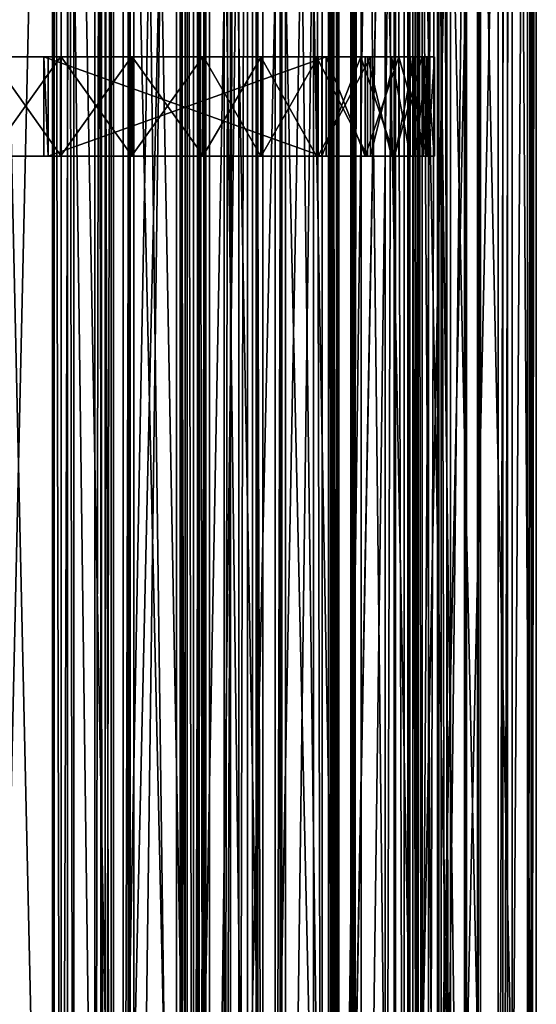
# Model space of a CAD drawing. Extents: x -1687 to 817, y -668 to 832.
# Tile 39 of 182: x -1200 to -992, y -271 to 126. Entities that reach past the tile are written whole.
import ezdxf

# ---------------------------------------------------------------- set-up
doc = ezdxf.new("R2010")
doc.units = 0
doc.header["$LTSCALE"] = 25.4
doc.layers.get('0').update_dxf_attribs({"color": 13, "linetype": 'CONTINUOUS'})
doc.layers.add('STEEL', color=54, linetype='CONTINUOUS')
doc.layers.add('WOOD', color=253, linetype='CONTINUOUS')

# ---------------------------------------------------------------- blocks, each defined once
blk = doc.blocks.new('L006_07-00_001_DOMY_LNA_OB')
at = {"color": 0}
for p, q in [((1500, 40, -37), (0, 40, -37)), ((0, 40, -3), (1500, 40, -3)), ((1500, 40, -37), (0, 40, -37)), ((0, 40, -3), (1500, 40, -3)), ((1500, 37), (0, 37)), ((0, 37, -40), (1500, 37, -40)), ((0, 37, -40), (1500, 37, -40)), ((1500, 37), (0, 37)), ((0, 3), (1500, 3)), ((1500, 3, -40), (0, 3, -40)), ((1500, 3, -40), (0, 3, -40)), ((0, 3), (1500, 3)), ((0, 0, -37), (1500, 0, -37)), ((1500, 0, -3), (0, 0, -3)), ((0, 0, -37), (1500, 0, -37)), ((1500, 0, -3), (0, 0, -3))]:
    blk.add_line(p, q, dxfattribs=at)
at = {"color": 7}
mesh = blk.add_polyface(dxfattribs=at)
corners = [(0, 40, -3), (1500, 40, -37), (0, 40, -37), (1500, 40, -3)]
mesh.append_faces([[corners[k] for k in face] for face in [(0, 1, 2), (1, 0, 3)]], dxfattribs={"vtx0": -1, "color": 7})
mesh = blk.add_polyface(dxfattribs=at)
corners = [(1500, 40, -37), (0, 37, -40), (0, 40, -37), (1500, 37, -40)]
mesh.append_faces([[corners[k] for k in face] for face in [(0, 1, 2), (1, 0, 3)]], dxfattribs={"vtx0": -1, "color": 7})
mesh = blk.add_polyface(dxfattribs=at)
corners = [(0, 37), (1500, 40, -3), (0, 40, -3), (1500, 37)]
mesh.append_faces([[corners[k] for k in face] for face in [(0, 1, 2), (1, 0, 3)]], dxfattribs={"vtx0": -1, "color": 7})
mesh = blk.add_polyface(dxfattribs=at)
corners = [(1500, 3), (0, 37), (0, 3), (1500, 37)]
mesh.append_faces([[corners[k] for k in face] for face in [(0, 1, 2), (1, 0, 3)]], dxfattribs={"vtx0": -1, "color": 7})
mesh = blk.add_polyface(dxfattribs=at)
corners = [(1500, 37, -40), (0, 3, -40), (0, 37, -40), (1500, 3, -40)]
mesh.append_faces([[corners[k] for k in face] for face in [(0, 1, 2), (1, 0, 3)]], dxfattribs={"vtx0": -1, "color": 7})
mesh = blk.add_polyface(dxfattribs=at)
corners = [(1500, 0, -37), (0, 3, -40), (1500, 3, -40), (0, 0, -37)]
mesh.append_faces([[corners[k] for k in face] for face in [(0, 1, 2), (1, 0, 3)]], dxfattribs={"vtx0": -1, "color": 7})
mesh = blk.add_polyface(dxfattribs=at)
corners = [(1500, 0, -3), (0, 3), (0, 0, -3), (1500, 3)]
mesh.append_faces([[corners[k] for k in face] for face in [(0, 1, 2), (1, 0, 3)]], dxfattribs={"vtx0": -1, "color": 7})
mesh = blk.add_polyface(dxfattribs=at)
corners = [(1500, 0, -3), (0, 0, -37), (1500, 0, -37), (0, 0, -3)]
mesh.append_faces([[corners[k] for k in face] for face in [(0, 1, 2), (1, 0, 3)]], dxfattribs={"vtx0": -1, "color": 7})
blk = doc.blocks.new('L006_07-00_002_DOMY_LNA_OB')
at = {"color": 0}
for p, q in [((85.5, 385.77, 45), (108.39, 391.31, 5)), ((108.39, 391.31, 5), (85.5, 385.77, 5)), ((85.5, 385.77, 45), (108.39, 391.31, 5)), ((85.5, 385.77, 45), (108.39, 391.31, 45)), ((85.5, 385.77, 45), (108.39, 391.31, 45)), ((108.39, 391.31, 5), (85.5, 385.77, 5)), ((108.64, 389.32, 45), (86.19, 383.89, 5)), ((86.19, 383.89, 5), (108.64, 389.32, 5)), ((108.64, 389.32, 45), (86.19, 383.89, 5)), ((108.64, 389.32, 45), (86.19, 383.89, 45)), ((108.64, 389.32, 45), (86.19, 383.89, 45)), ((86.19, 383.89, 5), (108.64, 389.32, 5)), ((108.39, 391.31, 45), (131.94, 391.53, 5)), ((131.94, 391.53, 5), (108.39, 391.31, 5)), ((108.39, 391.31, 45), (131.94, 391.53, 5)), ((108.39, 391.31, 45), (131.94, 391.53, 45)), ((108.39, 391.31, 45), (131.94, 391.53, 45)), ((131.94, 391.53, 5), (108.39, 391.31, 5)), ((108.39, 391.31, 45), (108.39, 391.31, 5)), ((108.39, 391.31, 45), (108.39, 391.31, 5)), ((131.73, 389.54, 45), (108.64, 389.32, 5)), ((108.64, 389.32, 5), (131.73, 389.54, 5)), ((131.73, 389.54, 45), (108.64, 389.32, 5)), ((131.73, 389.54, 45), (108.64, 389.32, 45)), ((131.73, 389.54, 45), (108.64, 389.32, 45)), ((108.64, 389.32, 5), (131.73, 389.54, 5)), ((108.64, 389.32, 45), (108.64, 389.32, 5)), ((108.64, 389.32, 45), (108.64, 389.32, 5)), ((131.73, 389.54, 45), (131.94, 391.53, 45)), ((131.94, 391.53, 5), (131.73, 389.54, 5)), ((131.73, 389.54, 45), (131.94, 391.53, 45)), ((131.94, 391.53, 5), (131.73, 389.54, 5)), ((131.73, 389.54, 5), (131.73, 389.54, 45)), ((160.43, 386.2, 45), (131.73, 389.54, 5)), ((131.73, 389.54, 5), (160.43, 386.2, 5)), ((160.43, 386.2, 45), (131.73, 389.54, 5)), ((160.43, 386.2, 45), (131.73, 389.54, 45)), ((131.73, 389.54, 5), (131.73, 389.54, 45)), ((160.43, 386.2, 45), (131.73, 389.54, 45)), ((131.73, 389.54, 5), (160.43, 386.2, 5)), ((131.94, 391.53, 5), (131.94, 391.53, 45)), ((131.94, 391.53, 45), (160.68, 388.18, 5)), ((160.68, 388.18, 5), (131.94, 391.53, 5)), ((131.94, 391.53, 45), (160.68, 388.18, 5)), ((131.94, 391.53, 45), (160.68, 388.18, 45)), ((131.94, 391.53, 5), (131.94, 391.53, 45)), ((131.94, 391.53, 45), (160.68, 388.18, 45)), ((160.68, 388.18, 5), (131.94, 391.53, 5)), ((64.45, 375.2, 45), (85.5, 385.77, 5)), ((85.5, 385.77, 5), (64.45, 375.2, 5)), ((64.45, 375.2, 45), (85.5, 385.77, 5)), ((64.45, 375.2, 45), (85.5, 385.77, 45)), ((64.45, 375.2, 45), (85.5, 385.77, 45)), ((85.5, 385.77, 5), (64.45, 375.2, 5)), ((85.5, 385.77, 45), (85.5, 385.77, 5)), ((85.5, 385.77, 45), (85.5, 385.77, 5)), ((189.04, 382.21, 45), (160.43, 386.2, 5)), ((160.43, 386.2, 5), (189.04, 382.21, 5)), ((189.04, 382.21, 45), (160.43, 386.2, 5)), ((189.04, 382.21, 45), (160.43, 386.2, 45)), ((160.43, 386.2, 45), (160.43, 386.2, 5)), ((160.43, 386.2, 45), (160.43, 386.2, 5)), ((189.04, 382.21, 45), (160.43, 386.2, 45)), ((160.43, 386.2, 5), (189.04, 382.21, 5)), ((160.68, 388.18, 45), (160.68, 388.18, 5)), ((160.68, 388.18, 45), (160.68, 388.18, 5)), ((160.68, 388.18, 45), (189.34, 384.19, 5)), ((189.34, 384.19, 5), (160.68, 388.18, 5)), ((160.68, 388.18, 45), (189.34, 384.19, 5)), ((160.68, 388.18, 45), (189.34, 384.19, 45)), ((160.68, 388.18, 45), (189.34, 384.19, 45)), ((189.34, 384.19, 5), (160.68, 388.18, 5)), ((86.19, 383.89, 45), (65.55, 373.53, 5)), ((65.55, 373.53, 5), (86.19, 383.89, 5)), ((86.19, 383.89, 45), (65.55, 373.53, 5)), ((86.19, 383.89, 45), (65.55, 373.53, 45)), ((86.19, 383.89, 45), (65.55, 373.53, 45)), ((65.55, 373.53, 5), (86.19, 383.89, 5)), ((86.19, 383.89, 45), (86.19, 383.89, 5)), ((86.19, 383.89, 45), (86.19, 383.89, 5)), ((217.56, 377.57, 45), (189.04, 382.21, 5)), ((189.04, 382.21, 5), (217.56, 377.57, 5)), ((217.56, 377.57, 45), (189.04, 382.21, 5)), ((217.56, 377.57, 45), (189.04, 382.21, 45)), ((189.04, 382.21, 45), (189.04, 382.21, 5)), ((189.04, 382.21, 45), (189.04, 382.21, 5)), ((217.56, 377.57, 45), (189.04, 382.21, 45)), ((189.04, 382.21, 5), (217.56, 377.57, 5)), ((189.34, 384.19, 45), (189.34, 384.19, 5)), ((189.34, 384.19, 45), (189.34, 384.19, 5)), ((189.34, 384.19, 45), (217.9, 379.54, 5)), ((217.9, 379.54, 5), (189.34, 384.19, 5)), ((189.34, 384.19, 45), (217.9, 379.54, 5)), ((189.34, 384.19, 45), (217.9, 379.54, 45)), ((189.34, 384.19, 45), (217.9, 379.54, 45)), ((217.9, 379.54, 5), (189.34, 384.19, 5)), ((64.45, 375.2, 5), (54.53, 366.99, 45)), ((54.53, 366.99, 45), (64.45, 375.2, 45)), ((64.45, 375.2, 5), (54.53, 366.99, 45)), ((64.45, 375.2, 5), (54.53, 366.99, 5)), ((54.53, 366.99, 45), (64.45, 375.2, 45)), ((64.45, 375.2, 5), (54.53, 366.99, 5)), ((65.55, 373.53, 45), (55.96, 365.6, 5)), ((55.96, 365.6, 5), (65.55, 373.53, 5)), ((65.55, 373.53, 45), (55.96, 365.6, 5)), ((65.55, 373.53, 45), (55.96, 365.6, 45)), ((65.55, 373.53, 45), (55.96, 365.6, 45)), ((55.96, 365.6, 5), (65.55, 373.53, 5)), ((64.45, 375.2, 45), (64.45, 375.2, 5)), ((64.45, 375.2, 45), (64.45, 375.2, 5)), ((65.55, 373.53, 45), (64.45, 375.2, 45)), ((64.45, 375.2, 5), (65.55, 373.53, 5)), ((65.55, 373.53, 45), (64.45, 375.2, 45)), ((64.45, 375.2, 5), (65.55, 373.53, 5)), ((65.55, 373.53, 45), (65.55, 373.53, 5)), ((65.55, 373.53, 45), (65.55, 373.53, 5)), ((54.53, 366.99, 5), (46.66, 356.8, 45)), ((46.66, 356.8, 45), (54.53, 366.99, 45)), ((54.53, 366.99, 5), (46.66, 356.8, 45)), ((54.53, 366.99, 5), (46.66, 356.8, 5)), ((46.66, 356.8, 45), (54.53, 366.99, 45)), ((54.53, 366.99, 5), (46.66, 356.8, 5)), ((55.96, 365.6, 45), (48.37, 355.76, 5)), ((48.37, 355.76, 5), (55.96, 365.6, 5)), ((55.96, 365.6, 45), (48.37, 355.76, 5)), ((55.96, 365.6, 45), (48.37, 355.76, 45)), ((55.96, 365.6, 45), (48.37, 355.76, 45)), ((48.37, 355.76, 5), (55.96, 365.6, 5)), ((54.53, 366.99, 5), (54.53, 366.99, 45)), ((54.53, 366.99, 5), (54.53, 366.99, 45)), ((55.96, 365.6, 45), (55.96, 365.6, 5)), ((55.96, 365.6, 45), (55.96, 365.6, 5)), ((46.66, 356.8, 5), (41.25, 345.11, 45)), ((41.25, 345.11, 45), (46.66, 356.8, 45)), ((46.66, 356.8, 5), (41.25, 345.11, 45)), ((46.66, 356.8, 5), (41.25, 345.11, 5)), ((41.25, 345.11, 45), (46.66, 356.8, 45)), ((46.66, 356.8, 5), (41.25, 345.11, 5)), ((48.37, 355.76, 45), (43.14, 344.48, 5)), ((43.14, 344.48, 5), (48.37, 355.76, 5)), ((48.37, 355.76, 45), (43.14, 344.48, 5)), ((48.37, 355.76, 45), (43.14, 344.48, 45)), ((48.37, 355.76, 45), (43.14, 344.48, 45)), ((43.14, 344.48, 5), (48.37, 355.76, 5)), ((46.66, 356.8, 5), (46.66, 356.8, 45)), ((46.66, 356.8, 5), (46.66, 356.8, 45)), ((48.37, 355.76, 45), (48.37, 355.76, 5)), ((48.37, 355.76, 45), (48.37, 355.76, 5)), ((41.25, 345.11, 5), (38.55, 332.52, 45)), ((38.55, 332.52, 45), (41.25, 345.11, 45)), ((41.25, 345.11, 5), (38.55, 332.52, 45)), ((41.25, 345.11, 5), (38.55, 332.52, 5)), ((38.55, 332.52, 45), (41.25, 345.11, 45)), ((41.25, 345.11, 5), (38.55, 332.52, 5)), ((43.14, 344.48, 45), (40.54, 332.32, 5)), ((40.54, 332.32, 5), (43.14, 344.48, 5)), ((43.14, 344.48, 45), (40.54, 332.32, 5)), ((43.14, 344.48, 45), (40.54, 332.32, 45)), ((43.14, 344.48, 45), (40.54, 332.32, 45)), ((40.54, 332.32, 5), (43.14, 344.48, 5)), ((41.25, 345.11, 5), (41.25, 345.11, 45)), ((41.25, 345.11, 5), (41.25, 345.11, 45)), ((43.14, 344.48, 45), (43.14, 344.48, 5)), ((43.14, 344.48, 45), (43.14, 344.48, 5)), ((38.55, 332.52, 5), (38.55, 332.52, 45)), ((38.55, 332.52, 5), (38.55, 332.52, 45)), ((38.55, 332.52, 5), (38.7, 319.64, 45)), ((38.7, 319.64, 45), (38.55, 332.52, 45)), ((38.55, 332.52, 5), (38.7, 319.64, 45)), ((38.55, 332.52, 5), (38.7, 319.64, 5)), ((38.7, 319.64, 45), (38.55, 332.52, 45)), ((38.55, 332.52, 5), (38.7, 319.64, 5)), ((40.54, 332.32, 45), (40.54, 332.32, 5)), ((40.54, 332.32, 45), (40.54, 332.32, 5)), ((40.54, 332.32, 45), (40.69, 319.89, 5)), ((40.69, 319.89, 5), (40.54, 332.32, 5)), ((40.54, 332.32, 45), (40.69, 319.89, 5)), ((40.54, 332.32, 45), (40.69, 319.89, 45)), ((40.54, 332.32, 45), (40.69, 319.89, 45)), ((40.69, 319.89, 5), (40.54, 332.32, 5)), ((38.7, 319.64, 5), (38.7, 319.64, 45)), ((38.7, 319.64, 5), (38.7, 319.64, 45)), ((38.7, 319.64, 5), (41.7, 307.12, 45)), ((41.7, 307.12, 45), (38.7, 319.64, 45)), ((38.7, 319.64, 5), (41.7, 307.12, 45)), ((38.7, 319.64, 5), (41.7, 307.12, 5)), ((41.7, 307.12, 45), (38.7, 319.64, 45)), ((38.7, 319.64, 5), (41.7, 307.12, 5)), ((40.69, 319.89, 45), (40.69, 319.89, 5)), ((40.69, 319.89, 45), (40.69, 319.89, 5)), ((40.69, 319.89, 45), (43.58, 307.8, 5)), ((43.58, 307.8, 5), (40.69, 319.89, 5)), ((40.69, 319.89, 45), (43.58, 307.8, 5)), ((40.69, 319.89, 45), (43.58, 307.8, 45)), ((40.69, 319.89, 45), (43.58, 307.8, 45)), ((43.58, 307.8, 5), (40.69, 319.89, 5)), ((43.58, 307.8, 45), (41.7, 307.12, 45)), ((41.7, 307.12, 5), (43.58, 307.8, 5)), ((43.58, 307.8, 45), (41.7, 307.12, 45)), ((41.7, 307.12, 5), (43.58, 307.8, 5)), ((41.7, 307.12, 5), (41.7, 307.12, 45)), ((41.7, 307.12, 5), (41.7, 307.12, 45)), ((41.7, 307.12, 5), (52.92, 279.87, 45)), ((52.92, 279.87, 45), (41.7, 307.12, 45)), ((41.7, 307.12, 5), (52.92, 279.87, 45)), ((41.7, 307.12, 5), (52.92, 279.87, 5)), ((52.92, 279.87, 45), (41.7, 307.12, 45)), ((41.7, 307.12, 5), (52.92, 279.87, 5)), ((43.58, 307.8, 5), (43.58, 307.8, 45)), ((43.58, 307.8, 45), (54.73, 280.71, 5)), ((54.73, 280.71, 5), (43.58, 307.8, 5)), ((43.58, 307.8, 45), (54.73, 280.71, 5)), ((43.58, 307.8, 45), (54.73, 280.71, 45)), ((43.58, 307.8, 5), (43.58, 307.8, 45)), ((43.58, 307.8, 45), (54.73, 280.71, 45)), ((54.73, 280.71, 5), (43.58, 307.8, 5)), ((66.49, 253.71, 45), (52.92, 279.87, 45)), ((52.92, 279.87, 45), (66.49, 253.71, 5)), ((52.92, 279.87, 5), (52.92, 279.87, 45)), ((52.92, 279.87, 5), (52.92, 279.87, 45)), ((52.92, 279.87, 5), (66.49, 253.71, 5)), ((52.92, 279.87, 45), (66.49, 253.71, 5)), ((66.49, 253.71, 45), (52.92, 279.87, 45)), ((52.92, 279.87, 5), (66.49, 253.71, 5)), ((54.73, 280.71, 45), (54.73, 280.71, 5)), ((54.73, 280.71, 45), (54.73, 280.71, 5)), ((54.73, 280.71, 45), (68.22, 254.71, 45)), ((68.22, 254.71, 45), (54.73, 280.71, 5)), ((68.22, 254.71, 5), (54.73, 280.71, 5)), ((68.22, 254.71, 45), (54.73, 280.71, 5)), ((54.73, 280.71, 45), (68.22, 254.71, 45)), ((68.22, 254.71, 5), (54.73, 280.71, 5)), ((83.95, 230, 5), (68.22, 254.71, 45)), ((68.22, 254.71, 45), (83.95, 230, 45)), ((83.95, 230, 5), (68.22, 254.71, 45)), ((83.95, 230, 5), (68.22, 254.71, 5)), ((68.22, 254.71, 5), (68.22, 254.71, 45)), ((68.22, 254.71, 5), (68.22, 254.71, 45)), ((68.22, 254.71, 45), (83.95, 230, 45)), ((83.95, 230, 5), (68.22, 254.71, 5)), ((82.31, 228.85, 45), (66.49, 253.71, 5)), ((66.49, 253.71, 5), (82.31, 228.85, 5)), ((82.31, 228.85, 45), (66.49, 253.71, 5)), ((82.31, 228.85, 45), (66.49, 253.71, 45)), ((66.49, 253.71, 45), (66.49, 253.71, 5)), ((66.49, 253.71, 45), (66.49, 253.71, 5)), ((82.31, 228.85, 45), (66.49, 253.71, 45)), ((66.49, 253.71, 5), (82.31, 228.85, 5)), ((82.31, 228.85, 45), (83.95, 230, 45)), ((83.95, 230, 5), (82.31, 228.85, 5)), ((82.31, 228.85, 45), (83.95, 230, 45)), ((83.95, 230, 5), (82.31, 228.85, 5)), ((82.31, 228.85, 5), (82.31, 228.85, 45)), ((82.31, 228.85, 45), (194.35, 68.85, 45)), ((82.31, 228.85, 45), (194.35, 68.85, 45)), ((82.31, 228.85, 5), (82.31, 228.85, 45)), ((82.31, 228.85, 5), (194.35, 68.85, 5)), ((82.31, 228.85, 5), (194.35, 68.85, 5)), ((83.95, 230, 5), (83.95, 230, 45)), ((83.95, 230, 45), (195.99, 70, 45)), ((195.99, 70, 5), (83.95, 230, 5)), ((83.95, 230, 5), (83.95, 230, 45)), ((83.95, 230, 45), (195.99, 70, 45)), ((195.99, 70, 5), (83.95, 230, 5)), ((195.99, 70, 45), (194.35, 68.85, 45)), ((194.35, 68.85, 5), (195.99, 70, 5)), ((195.99, 70, 45), (194.35, 68.85, 45)), ((194.35, 68.85, 5), (195.99, 70, 5)), ((194.35, 68.85, 45), (194.35, 68.85, 5)), ((194.35, 68.85, 45), (194.35, 68.85, 5)), ((195.99, 70, 5), (195.99, 70, 45)), ((195.99, 70, 5), (195.99, 70, 45))]:
    blk.add_line(p, q, dxfattribs=at)
at = {"color": 252}
mesh = blk.add_polyface(dxfattribs=at)
corners = [(65.55, 373.53, 45), (85.5, 385.77, 45), (64.45, 375.2, 45), (86.19, 383.89, 45), (108.39, 391.31, 45), (108.64, 389.32, 45), (131.94, 391.53, 45), (131.73, 389.54, 45)]
mesh.append_faces([[corners[k] for k in face] for face in [(0, 1, 2), (6, 5, 7)]], dxfattribs={"vtx0": -1, "color": 252})
mesh.append_faces([[corners[k] for k in face] for face in [(1, 3, 4), (4, 5, 6)]], dxfattribs={"vtx0": -1, "vtx1": -1, "color": 252})
mesh.append_faces([[corners[k] for k in face] for face in [(1, 0, 3), (4, 3, 5)]], dxfattribs={"vtx0": -1, "vtx2": -1, "color": 252})
mesh = blk.add_polyface(dxfattribs=at)
corners = [(85.5, 385.77, 5), (65.55, 373.53, 5), (64.45, 375.2, 5), (86.19, 383.89, 5), (108.39, 391.31, 5), (108.64, 389.32, 5), (131.94, 391.53, 5), (131.73, 389.54, 5)]
mesh.append_faces([[corners[k] for k in face] for face in [(0, 1, 2), (5, 6, 7)]], dxfattribs={"vtx0": -1, "color": 252})
mesh.append_faces([[corners[k] for k in face] for face in [(1, 0, 3), (3, 4, 5)]], dxfattribs={"vtx0": -1, "vtx1": -1, "color": 252})
mesh.append_faces([[corners[k] for k in face] for face in [(3, 0, 4), (5, 4, 6)]], dxfattribs={"vtx0": -1, "vtx2": -1, "color": 252})
mesh = blk.add_polyface(dxfattribs=at)
corners = [(85.5, 385.77, 45), (108.39, 391.31, 5), (85.5, 385.77, 5)]
mesh.append_faces([[corners[k] for k in face] for face in [(0, 1, 2)]], dxfattribs={"color": 252})
mesh = blk.add_polyface(dxfattribs=at)
corners = [(108.39, 391.31, 45), (108.39, 391.31, 5), (85.5, 385.77, 45)]
mesh.append_faces([[corners[k] for k in face] for face in [(0, 1, 2)]], dxfattribs={"color": 252})
mesh = blk.add_polyface(dxfattribs=at)
corners = [(108.64, 389.32, 45), (86.19, 383.89, 5), (108.64, 389.32, 5)]
mesh.append_faces([[corners[k] for k in face] for face in [(0, 1, 2)]], dxfattribs={"color": 252})
mesh = blk.add_polyface(dxfattribs=at)
corners = [(86.19, 383.89, 45), (86.19, 383.89, 5), (108.64, 389.32, 45)]
mesh.append_faces([[corners[k] for k in face] for face in [(0, 1, 2)]], dxfattribs={"color": 252})
mesh = blk.add_polyface(dxfattribs=at)
corners = [(108.39, 391.31, 45), (131.94, 391.53, 5), (108.39, 391.31, 5)]
mesh.append_faces([[corners[k] for k in face] for face in [(0, 1, 2)]], dxfattribs={"color": 252})
mesh = blk.add_polyface(dxfattribs=at)
corners = [(131.94, 391.53, 45), (131.94, 391.53, 5), (108.39, 391.31, 45)]
mesh.append_faces([[corners[k] for k in face] for face in [(0, 1, 2)]], dxfattribs={"color": 252})
mesh = blk.add_polyface(dxfattribs=at)
corners = [(131.73, 389.54, 45), (108.64, 389.32, 5), (131.73, 389.54, 5)]
mesh.append_faces([[corners[k] for k in face] for face in [(0, 1, 2)]], dxfattribs={"color": 252})
mesh = blk.add_polyface(dxfattribs=at)
corners = [(108.64, 389.32, 45), (108.64, 389.32, 5), (131.73, 389.54, 45)]
mesh.append_faces([[corners[k] for k in face] for face in [(0, 1, 2)]], dxfattribs={"color": 252})
mesh = blk.add_polyface(dxfattribs=at)
corners = [(160.43, 386.2, 45), (131.94, 391.53, 45), (131.73, 389.54, 45), (160.68, 388.18, 45), (189.04, 382.21, 45), (189.34, 384.19, 45), (217.56, 377.57, 45), (217.9, 379.54, 45)]
mesh.append_faces([[corners[k] for k in face] for face in [(0, 1, 2), (5, 6, 7)]], dxfattribs={"vtx0": -1, "color": 252})
mesh.append_faces([[corners[k] for k in face] for face in [(1, 0, 3), (3, 4, 5)]], dxfattribs={"vtx0": -1, "vtx1": -1, "color": 252})
mesh.append_faces([[corners[k] for k in face] for face in [(3, 0, 4), (5, 4, 6)]], dxfattribs={"vtx0": -1, "vtx2": -1, "color": 252})
mesh = blk.add_polyface(dxfattribs=at)
corners = [(131.94, 391.53, 5), (160.43, 386.2, 5), (131.73, 389.54, 5), (160.68, 388.18, 5), (189.04, 382.21, 5), (189.34, 384.19, 5), (217.56, 377.57, 5), (217.9, 379.54, 5)]
mesh.append_faces([[corners[k] for k in face] for face in [(0, 1, 2), (6, 5, 7)]], dxfattribs={"vtx0": -1, "color": 252})
mesh.append_faces([[corners[k] for k in face] for face in [(1, 3, 4), (4, 5, 6)]], dxfattribs={"vtx0": -1, "vtx1": -1, "color": 252})
mesh.append_faces([[corners[k] for k in face] for face in [(1, 0, 3), (4, 3, 5)]], dxfattribs={"vtx0": -1, "vtx2": -1, "color": 252})
mesh = blk.add_polyface(dxfattribs=at)
corners = [(160.43, 386.2, 45), (131.73, 389.54, 5), (160.43, 386.2, 5)]
mesh.append_faces([[corners[k] for k in face] for face in [(0, 1, 2)]], dxfattribs={"color": 252})
mesh = blk.add_polyface(dxfattribs=at)
corners = [(131.73, 389.54, 45), (131.73, 389.54, 5), (160.43, 386.2, 45)]
mesh.append_faces([[corners[k] for k in face] for face in [(0, 1, 2)]], dxfattribs={"color": 252})
mesh = blk.add_polyface(dxfattribs=at)
corners = [(131.94, 391.53, 45), (160.68, 388.18, 5), (131.94, 391.53, 5)]
mesh.append_faces([[corners[k] for k in face] for face in [(0, 1, 2)]], dxfattribs={"color": 252})
mesh = blk.add_polyface(dxfattribs=at)
corners = [(160.68, 388.18, 45), (160.68, 388.18, 5), (131.94, 391.53, 45)]
mesh.append_faces([[corners[k] for k in face] for face in [(0, 1, 2)]], dxfattribs={"color": 252})
mesh = blk.add_polyface(dxfattribs=at)
corners = [(64.45, 375.2, 45), (85.5, 385.77, 5), (64.45, 375.2, 5)]
mesh.append_faces([[corners[k] for k in face] for face in [(0, 1, 2)]], dxfattribs={"color": 252})
mesh = blk.add_polyface(dxfattribs=at)
corners = [(85.5, 385.77, 45), (85.5, 385.77, 5), (64.45, 375.2, 45)]
mesh.append_faces([[corners[k] for k in face] for face in [(0, 1, 2)]], dxfattribs={"color": 252})
mesh = blk.add_polyface(dxfattribs=at)
corners = [(189.04, 382.21, 45), (160.43, 386.2, 5), (189.04, 382.21, 5)]
mesh.append_faces([[corners[k] for k in face] for face in [(0, 1, 2)]], dxfattribs={"color": 252})
mesh = blk.add_polyface(dxfattribs=at)
corners = [(160.43, 386.2, 45), (160.43, 386.2, 5), (189.04, 382.21, 45)]
mesh.append_faces([[corners[k] for k in face] for face in [(0, 1, 2)]], dxfattribs={"color": 252})
mesh = blk.add_polyface(dxfattribs=at)
corners = [(160.68, 388.18, 45), (189.34, 384.19, 5), (160.68, 388.18, 5)]
mesh.append_faces([[corners[k] for k in face] for face in [(0, 1, 2)]], dxfattribs={"color": 252})
mesh = blk.add_polyface(dxfattribs=at)
corners = [(189.34, 384.19, 45), (189.34, 384.19, 5), (160.68, 388.18, 45)]
mesh.append_faces([[corners[k] for k in face] for face in [(0, 1, 2)]], dxfattribs={"color": 252})
mesh = blk.add_polyface(dxfattribs=at)
corners = [(86.19, 383.89, 45), (65.55, 373.53, 5), (86.19, 383.89, 5)]
mesh.append_faces([[corners[k] for k in face] for face in [(0, 1, 2)]], dxfattribs={"color": 252})
mesh = blk.add_polyface(dxfattribs=at)
corners = [(65.55, 373.53, 45), (65.55, 373.53, 5), (86.19, 383.89, 45)]
mesh.append_faces([[corners[k] for k in face] for face in [(0, 1, 2)]], dxfattribs={"color": 252})
mesh = blk.add_polyface(dxfattribs=at)
corners = [(217.56, 377.57, 45), (189.04, 382.21, 5), (217.56, 377.57, 5)]
mesh.append_faces([[corners[k] for k in face] for face in [(0, 1, 2)]], dxfattribs={"color": 252})
mesh = blk.add_polyface(dxfattribs=at)
corners = [(189.04, 382.21, 45), (189.04, 382.21, 5), (217.56, 377.57, 45)]
mesh.append_faces([[corners[k] for k in face] for face in [(0, 1, 2)]], dxfattribs={"color": 252})
mesh = blk.add_polyface(dxfattribs=at)
corners = [(189.34, 384.19, 45), (217.9, 379.54, 5), (189.34, 384.19, 5)]
mesh.append_faces([[corners[k] for k in face] for face in [(0, 1, 2)]], dxfattribs={"color": 252})
mesh = blk.add_polyface(dxfattribs=at)
corners = [(217.9, 379.54, 45), (217.9, 379.54, 5), (189.34, 384.19, 45)]
mesh.append_faces([[corners[k] for k in face] for face in [(0, 1, 2)]], dxfattribs={"color": 252})
mesh = blk.add_polyface(dxfattribs=at)
corners = [(38.7, 319.64, 45), (40.69, 319.89, 45), (40.54, 332.32, 45), (41.7, 307.12, 45), (43.58, 307.8, 45), (41.25, 345.11, 45), (38.55, 332.52, 45), (43.14, 344.48, 45), (46.66, 356.8, 45), (48.37, 355.76, 45), (54.53, 366.99, 45), (55.96, 365.6, 45), (64.45, 375.2, 45), (65.55, 373.53, 45)]
mesh.append_faces([[corners[k] for k in face] for face in [(1, 3, 4), (0, 5, 6), (12, 11, 13)]], dxfattribs={"vtx0": -1, "color": 252})
mesh.append_faces([[corners[k] for k in face] for face in [(5, 7, 8), (8, 9, 10), (10, 11, 12)]], dxfattribs={"vtx0": -1, "vtx1": -1, "color": 252})
mesh.append_faces([[corners[k] for k in face] for face in [(5, 0, 2)]], dxfattribs={"vtx0": -1, "vtx1": -1, "vtx2": -1, "color": 252})
mesh.append_faces([[corners[k] for k in face] for face in [(0, 1, 2), (1, 0, 3), (5, 2, 7), (8, 7, 9), (10, 9, 11)]], dxfattribs={"vtx0": -1, "vtx2": -1, "color": 252})
mesh = blk.add_polyface(dxfattribs=at)
corners = [(41.25, 345.11, 5), (38.7, 319.64, 5), (38.55, 332.52, 5), (40.54, 332.32, 5), (43.14, 344.48, 5), (46.66, 356.8, 5), (48.37, 355.76, 5), (54.53, 366.99, 5), (55.96, 365.6, 5), (64.45, 375.2, 5), (65.55, 373.53, 5), (40.69, 319.89, 5), (41.7, 307.12, 5), (43.58, 307.8, 5)]
mesh.append_faces([[corners[k] for k in face] for face in [(0, 1, 2), (8, 9, 10), (12, 11, 13)]], dxfattribs={"vtx0": -1, "color": 252})
mesh.append_faces([[corners[k] for k in face] for face in [(3, 0, 4), (4, 5, 6), (6, 7, 8), (1, 11, 12), (11, 1, 3)]], dxfattribs={"vtx0": -1, "vtx1": -1, "color": 252})
mesh.append_faces([[corners[k] for k in face] for face in [(1, 0, 3)]], dxfattribs={"vtx0": -1, "vtx1": -1, "vtx2": -1, "color": 252})
mesh.append_faces([[corners[k] for k in face] for face in [(4, 0, 5), (6, 5, 7), (8, 7, 9)]], dxfattribs={"vtx0": -1, "vtx2": -1, "color": 252})
mesh = blk.add_polyface(dxfattribs=at)
corners = [(64.45, 375.2, 45), (64.45, 375.2, 5), (54.53, 366.99, 45)]
mesh.append_faces([[corners[k] for k in face] for face in [(0, 1, 2)]], dxfattribs={"color": 252})
mesh = blk.add_polyface(dxfattribs=at)
corners = [(54.53, 366.99, 45), (64.45, 375.2, 5), (54.53, 366.99, 5)]
mesh.append_faces([[corners[k] for k in face] for face in [(0, 1, 2)]], dxfattribs={"color": 252})
mesh = blk.add_polyface(dxfattribs=at)
corners = [(65.55, 373.53, 45), (55.96, 365.6, 5), (65.55, 373.53, 5)]
mesh.append_faces([[corners[k] for k in face] for face in [(0, 1, 2)]], dxfattribs={"color": 252})
mesh = blk.add_polyface(dxfattribs=at)
corners = [(55.96, 365.6, 45), (55.96, 365.6, 5), (65.55, 373.53, 45)]
mesh.append_faces([[corners[k] for k in face] for face in [(0, 1, 2)]], dxfattribs={"color": 252})
mesh = blk.add_polyface(dxfattribs=at)
corners = [(54.53, 366.99, 5), (46.66, 356.8, 45), (54.53, 366.99, 45)]
mesh.append_faces([[corners[k] for k in face] for face in [(0, 1, 2)]], dxfattribs={"color": 252})
mesh = blk.add_polyface(dxfattribs=at)
corners = [(54.53, 366.99, 5), (46.66, 356.8, 5), (46.66, 356.8, 45)]
mesh.append_faces([[corners[k] for k in face] for face in [(0, 1, 2)]], dxfattribs={"color": 252})
mesh = blk.add_polyface(dxfattribs=at)
corners = [(55.96, 365.6, 45), (48.37, 355.76, 5), (55.96, 365.6, 5)]
mesh.append_faces([[corners[k] for k in face] for face in [(0, 1, 2)]], dxfattribs={"color": 252})
mesh = blk.add_polyface(dxfattribs=at)
corners = [(55.96, 365.6, 45), (48.37, 355.76, 45), (48.37, 355.76, 5)]
mesh.append_faces([[corners[k] for k in face] for face in [(0, 1, 2)]], dxfattribs={"color": 252})
mesh = blk.add_polyface(dxfattribs=at)
corners = [(46.66, 356.8, 5), (41.25, 345.11, 45), (46.66, 356.8, 45)]
mesh.append_faces([[corners[k] for k in face] for face in [(0, 1, 2)]], dxfattribs={"color": 252})
mesh = blk.add_polyface(dxfattribs=at)
corners = [(46.66, 356.8, 5), (41.25, 345.11, 5), (41.25, 345.11, 45)]
mesh.append_faces([[corners[k] for k in face] for face in [(0, 1, 2)]], dxfattribs={"color": 252})
mesh = blk.add_polyface(dxfattribs=at)
corners = [(48.37, 355.76, 45), (43.14, 344.48, 5), (48.37, 355.76, 5)]
mesh.append_faces([[corners[k] for k in face] for face in [(0, 1, 2)]], dxfattribs={"color": 252})
mesh = blk.add_polyface(dxfattribs=at)
corners = [(48.37, 355.76, 45), (43.14, 344.48, 45), (43.14, 344.48, 5)]
mesh.append_faces([[corners[k] for k in face] for face in [(0, 1, 2)]], dxfattribs={"color": 252})
mesh = blk.add_polyface(dxfattribs=at)
corners = [(41.25, 345.11, 5), (38.55, 332.52, 45), (41.25, 345.11, 45)]
mesh.append_faces([[corners[k] for k in face] for face in [(0, 1, 2)]], dxfattribs={"color": 252})
mesh = blk.add_polyface(dxfattribs=at)
corners = [(41.25, 345.11, 5), (38.55, 332.52, 5), (38.55, 332.52, 45)]
mesh.append_faces([[corners[k] for k in face] for face in [(0, 1, 2)]], dxfattribs={"color": 252})
mesh = blk.add_polyface(dxfattribs=at)
corners = [(43.14, 344.48, 45), (40.54, 332.32, 5), (43.14, 344.48, 5)]
mesh.append_faces([[corners[k] for k in face] for face in [(0, 1, 2)]], dxfattribs={"color": 252})
mesh = blk.add_polyface(dxfattribs=at)
corners = [(43.14, 344.48, 45), (40.54, 332.32, 45), (40.54, 332.32, 5)]
mesh.append_faces([[corners[k] for k in face] for face in [(0, 1, 2)]], dxfattribs={"color": 252})
mesh = blk.add_polyface(dxfattribs=at)
corners = [(38.55, 332.52, 5), (38.7, 319.64, 45), (38.55, 332.52, 45)]
mesh.append_faces([[corners[k] for k in face] for face in [(0, 1, 2)]], dxfattribs={"color": 252})
mesh = blk.add_polyface(dxfattribs=at)
corners = [(38.55, 332.52, 5), (38.7, 319.64, 5), (38.7, 319.64, 45)]
mesh.append_faces([[corners[k] for k in face] for face in [(0, 1, 2)]], dxfattribs={"color": 252})
mesh = blk.add_polyface(dxfattribs=at)
corners = [(40.54, 332.32, 45), (40.69, 319.89, 5), (40.54, 332.32, 5)]
mesh.append_faces([[corners[k] for k in face] for face in [(0, 1, 2)]], dxfattribs={"color": 252})
mesh = blk.add_polyface(dxfattribs=at)
corners = [(40.54, 332.32, 45), (40.69, 319.89, 45), (40.69, 319.89, 5)]
mesh.append_faces([[corners[k] for k in face] for face in [(0, 1, 2)]], dxfattribs={"color": 252})
mesh = blk.add_polyface(dxfattribs=at)
corners = [(38.7, 319.64, 5), (41.7, 307.12, 45), (38.7, 319.64, 45)]
mesh.append_faces([[corners[k] for k in face] for face in [(0, 1, 2)]], dxfattribs={"color": 252})
mesh = blk.add_polyface(dxfattribs=at)
corners = [(38.7, 319.64, 5), (41.7, 307.12, 5), (41.7, 307.12, 45)]
mesh.append_faces([[corners[k] for k in face] for face in [(0, 1, 2)]], dxfattribs={"color": 252})
mesh = blk.add_polyface(dxfattribs=at)
corners = [(40.69, 319.89, 45), (43.58, 307.8, 5), (40.69, 319.89, 5)]
mesh.append_faces([[corners[k] for k in face] for face in [(0, 1, 2)]], dxfattribs={"color": 252})
mesh = blk.add_polyface(dxfattribs=at)
corners = [(40.69, 319.89, 45), (43.58, 307.8, 45), (43.58, 307.8, 5)]
mesh.append_faces([[corners[k] for k in face] for face in [(0, 1, 2)]], dxfattribs={"color": 252})
mesh = blk.add_polyface(dxfattribs=at)
corners = [(52.92, 279.87, 45), (43.58, 307.8, 45), (41.7, 307.12, 45), (54.73, 280.71, 45), (66.49, 253.71, 45), (68.22, 254.71, 45), (82.31, 228.85, 45), (83.95, 230, 45)]
mesh.append_faces([[corners[k] for k in face] for face in [(0, 1, 2), (5, 6, 7)]], dxfattribs={"vtx0": -1, "color": 252})
mesh.append_faces([[corners[k] for k in face] for face in [(1, 0, 3), (3, 4, 5)]], dxfattribs={"vtx0": -1, "vtx1": -1, "color": 252})
mesh.append_faces([[corners[k] for k in face] for face in [(3, 0, 4), (5, 4, 6)]], dxfattribs={"vtx0": -1, "vtx2": -1, "color": 252})
mesh = blk.add_polyface(dxfattribs=at)
corners = [(43.58, 307.8, 5), (52.92, 279.87, 5), (41.7, 307.12, 5), (54.73, 280.71, 5), (66.49, 253.71, 5), (68.22, 254.71, 5), (82.31, 228.85, 5), (83.95, 230, 5)]
mesh.append_faces([[corners[k] for k in face] for face in [(0, 1, 2), (6, 5, 7)]], dxfattribs={"vtx0": -1, "color": 252})
mesh.append_faces([[corners[k] for k in face] for face in [(1, 3, 4), (4, 5, 6)]], dxfattribs={"vtx0": -1, "vtx1": -1, "color": 252})
mesh.append_faces([[corners[k] for k in face] for face in [(1, 0, 3), (4, 3, 5)]], dxfattribs={"vtx0": -1, "vtx2": -1, "color": 252})
mesh = blk.add_polyface(dxfattribs=at)
corners = [(41.7, 307.12, 5), (52.92, 279.87, 45), (41.7, 307.12, 45)]
mesh.append_faces([[corners[k] for k in face] for face in [(0, 1, 2)]], dxfattribs={"color": 252})
mesh = blk.add_polyface(dxfattribs=at)
corners = [(41.7, 307.12, 5), (52.92, 279.87, 5), (52.92, 279.87, 45)]
mesh.append_faces([[corners[k] for k in face] for face in [(0, 1, 2)]], dxfattribs={"color": 252})
mesh = blk.add_polyface(dxfattribs=at)
corners = [(43.58, 307.8, 45), (54.73, 280.71, 5), (43.58, 307.8, 5)]
mesh.append_faces([[corners[k] for k in face] for face in [(0, 1, 2)]], dxfattribs={"color": 252})
mesh = blk.add_polyface(dxfattribs=at)
corners = [(43.58, 307.8, 45), (54.73, 280.71, 45), (54.73, 280.71, 5)]
mesh.append_faces([[corners[k] for k in face] for face in [(0, 1, 2)]], dxfattribs={"color": 252})
mesh = blk.add_polyface(dxfattribs=at)
corners = [(52.92, 279.87, 45), (66.49, 253.71, 5), (66.49, 253.71, 45)]
mesh.append_faces([[corners[k] for k in face] for face in [(0, 1, 2)]], dxfattribs={"color": 252})
mesh = blk.add_polyface(dxfattribs=at)
corners = [(52.92, 279.87, 5), (66.49, 253.71, 5), (52.92, 279.87, 45)]
mesh.append_faces([[corners[k] for k in face] for face in [(0, 1, 2)]], dxfattribs={"color": 252})
mesh = blk.add_polyface(dxfattribs=at)
corners = [(54.73, 280.71, 45), (68.22, 254.71, 45), (54.73, 280.71, 5)]
mesh.append_faces([[corners[k] for k in face] for face in [(0, 1, 2)]], dxfattribs={"color": 252})
mesh = blk.add_polyface(dxfattribs=at)
corners = [(54.73, 280.71, 5), (68.22, 254.71, 45), (68.22, 254.71, 5)]
mesh.append_faces([[corners[k] for k in face] for face in [(0, 1, 2)]], dxfattribs={"color": 252})
mesh = blk.add_polyface(dxfattribs=at)
corners = [(68.22, 254.71, 45), (83.95, 230, 45), (83.95, 230, 5)]
mesh.append_faces([[corners[k] for k in face] for face in [(0, 1, 2)]], dxfattribs={"color": 252})
mesh = blk.add_polyface(dxfattribs=at)
corners = [(68.22, 254.71, 45), (83.95, 230, 5), (68.22, 254.71, 5)]
mesh.append_faces([[corners[k] for k in face] for face in [(0, 1, 2)]], dxfattribs={"color": 252})
mesh = blk.add_polyface(dxfattribs=at)
corners = [(66.49, 253.71, 5), (82.31, 228.85, 5), (82.31, 228.85, 45)]
mesh.append_faces([[corners[k] for k in face] for face in [(0, 1, 2)]], dxfattribs={"color": 252})
mesh = blk.add_polyface(dxfattribs=at)
corners = [(66.49, 253.71, 5), (82.31, 228.85, 45), (66.49, 253.71, 45)]
mesh.append_faces([[corners[k] for k in face] for face in [(0, 1, 2)]], dxfattribs={"color": 252})
mesh = blk.add_polyface(dxfattribs=at)
corners = [(194.35, 68.85, 45), (83.95, 230, 45), (82.31, 228.85, 45), (195.99, 70, 45)]
mesh.append_faces([[corners[k] for k in face] for face in [(0, 1, 2), (1, 0, 3)]], dxfattribs={"vtx0": -1, "color": 252})
mesh = blk.add_polyface(dxfattribs=at)
corners = [(83.95, 230, 5), (194.35, 68.85, 5), (82.31, 228.85, 5), (195.99, 70, 5)]
mesh.append_faces([[corners[k] for k in face] for face in [(0, 1, 2), (1, 0, 3)]], dxfattribs={"vtx0": -1, "color": 252})
mesh = blk.add_polyface(dxfattribs=at)
corners = [(82.31, 228.85, 45), (194.35, 68.85, 5), (194.35, 68.85, 45), (82.31, 228.85, 5)]
mesh.append_faces([[corners[k] for k in face] for face in [(0, 1, 2), (1, 0, 3)]], dxfattribs={"vtx0": -1, "color": 252})
mesh = blk.add_polyface(dxfattribs=at)
corners = [(83.95, 230, 5), (195.99, 70, 45), (195.99, 70, 5), (83.95, 230, 45)]
mesh.append_faces([[corners[k] for k in face] for face in [(0, 1, 2), (1, 0, 3)]], dxfattribs={"vtx0": -1, "color": 252})
mesh = blk.add_polyface(dxfattribs=at)
corners = [(195.99, 70, 45), (194.35, 68.85, 5), (195.99, 70, 5), (194.35, 68.85, 45)]
mesh.append_faces([[corners[k] for k in face] for face in [(0, 1, 2), (1, 0, 3)]], dxfattribs={"vtx0": -1, "color": 252})

msp = doc.modelspace()

# ---------------------------------------------------------------- block references
at = {"layer": 'STEEL', "color": 0, "extrusion": (3.99063e-17, 1, -7.11237e-17), "rotation": 1.232334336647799e-09}
msp.add_blockref('L006_07-00_002_DOMY_LNA_OB', (994.05, 1125, 65.82), dxfattribs=at)
at = {"layer": 'WOOD', "color": 0, "extrusion": (0.988642, -1.50439e-17, 0.150287), "rotation": 360}
msp.add_blockref('L006_07-00_001_DOMY_LNA_OB', (-668.18, 1669.89, -937.25), dxfattribs=at)
at = {"layer": 'WOOD', "color": 0, "extrusion": (-0.573576, -1.46394e-16, -0.819152), "rotation": 180}
msp.add_blockref('L006_07-00_001_DOMY_LNA_OB', (668.18, 1658.25, -296.39), dxfattribs=at)
at = {"layer": 'WOOD', "color": 0, "extrusion": (0.992338, -2.21394e-17, 0.123553), "rotation": 360}
msp.add_blockref('L006_07-00_001_DOMY_LNA_OB', (-668.18, 1644.27, -929.21), dxfattribs=at)
at = {"layer": 'WOOD', "color": 0, "extrusion": (-0.573576, 1.10811e-16, -0.819152), "rotation": 180}
for p in [(668.18, 1658.25, -349.69), (668.18, 1658.25, -402.99)]:
    msp.add_blockref('L006_07-00_001_DOMY_LNA_OB', p, dxfattribs=at)
at = {"layer": 'WOOD', "color": 0, "extrusion": (0.985255, -6.88339e-17, -0.171094), "rotation": 360}
msp.add_blockref('L006_07-00_001_DOMY_LNA_OB', (-668.18, 1305.45, -1321.3), dxfattribs=at)
at = {"layer": 'WOOD', "color": 0, "extrusion": (-0.575091, 7.23955e-17, -0.818089), "rotation": 180}
msp.add_blockref('L006_07-00_001_DOMY_LNA_OB', (668.18, 1659.09, -453.28), dxfattribs=at)
at = {"layer": 'WOOD', "color": 0, "extrusion": (0.819939, -2.00545e-16, -0.572451), "rotation": 360}
msp.add_blockref('L006_07-00_001_DOMY_LNA_OB', (-668.18, 624.15, -1705.32), dxfattribs=at)
at = {"layer": 'WOOD', "color": 0, "extrusion": (-0.49365, 9.38726e-18, -0.869661), "rotation": 180}
msp.add_blockref('L006_07-00_001_DOMY_LNA_OB', (668.18, 1602.91, -662.01), dxfattribs=at)
at = {"layer": 'WOOD', "color": 0, "extrusion": (-0.292699, -1.92532e-17, -0.956205), "rotation": 180}
msp.add_blockref('L006_07-00_001_DOMY_LNA_OB', (668.18, 1409.16, -1042.47), dxfattribs=at)
at = {"layer": 'WOOD', "color": 0, "extrusion": (0.285121, -7.95496e-17, -0.958492), "rotation": 360}
msp.add_blockref('L006_07-00_001_DOMY_LNA_OB', (-668.18, -573.13, -1682.66), dxfattribs=at)

doc.saveas('drawing.dxf')
